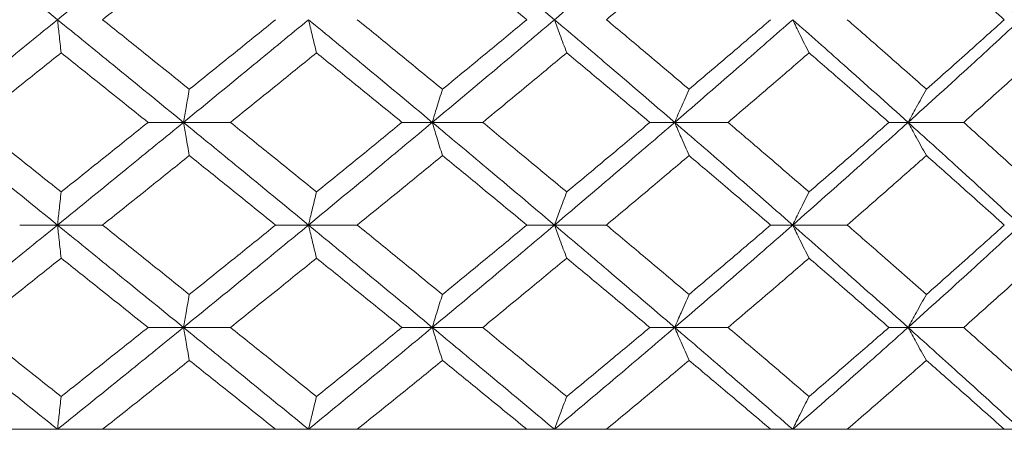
# Model space of a CAD drawing. Header units: inches. Extents: x -4.1 to 23, y -7 to 14.8.
# Tile 127 of 139: x 20.501 to 21.088, y 2.322 to 2.566. Entities that reach past the tile are written whole.
import ezdxf

# ---------------------------------------------------------------- set-up
doc = ezdxf.new("R2010")
doc.units = ezdxf.units.IN
doc.header["$MEASUREMENT"] = 0

msp = doc.modelspace()

# ---------------------------------------------------------------- linework, layer by layer
at = {"color": 7, "linetype": 'Continuous', "lineweight": 15}
for p, q in [((20.59895, 2.50508), (20.57784, 2.50508)), ((20.59895, 2.50508), (20.62694, 2.50508)), ((20.74722, 2.50508), (20.72915, 2.50508)), ((20.74722, 2.50508), (20.77727, 2.50508)), ((20.89168, 2.50508), (20.87685, 2.50508)), ((20.89168, 2.50508), (20.92345, 2.50508)), ((21.03074, 2.50508), (21.01931, 2.50508)), ((21.03074, 2.50508), (21.06388, 2.50508)), ((20.52388, 2.44396), (20.50133, 2.44396)), ((20.52388, 2.44396), (20.55073, 2.44396)), ((20.67346, 2.44396), (20.65384, 2.44396)), ((20.67346, 2.44396), (20.70252, 2.44396)), ((20.82003, 2.44396), (20.80356, 2.44396)), ((20.82003, 2.44396), (20.85098, 2.44396)), ((20.96198, 2.44396), (20.94884, 2.44396)), ((20.96198, 2.44396), (20.99448, 2.44396)), ((20.59895, 2.383), (20.57784, 2.383)), ((20.59895, 2.383), (20.62694, 2.383)), ((20.74722, 2.383), (20.72915, 2.383)), ((20.74722, 2.383), (20.77727, 2.383)), ((20.89168, 2.383), (20.87685, 2.383)), ((20.89168, 2.383), (20.92345, 2.383)), ((21.03074, 2.383), (21.01931, 2.383)), ((21.03074, 2.383), (21.06388, 2.383)), ((18.93066, 2.32238), (21.86666, 2.32238)), ((20.50133, 2.32238), (20.39727, 2.32238)), ((20.65384, 2.32238), (20.55073, 2.32238)), ((20.80356, 2.32238), (20.70252, 2.32238)), ((20.94884, 2.32238), (20.85098, 2.32238)), ((21.08809, 2.32238), (20.99448, 2.32238))]:
    msp.add_line(p, q, dxfattribs=at)
for points, knots in [([(20.52388, 2.5662), (20.50982, 2.5776), (20.48472, 2.59794), (20.45954, 2.61824), (20.44847, 2.62716)], [0, 0, 0, 0, 0.560458, 1, 1, 1, 1]), ([(20.52388, 2.5662), (20.53793, 2.5776), (20.56299, 2.59794), (20.58797, 2.61824), (20.59895, 2.62716)], [0, 0, 0, 0, 0.560458, 1, 1, 1, 1]), ([(20.82003, 2.5662), (20.80651, 2.5776), (20.78238, 2.59794), (20.75796, 2.61824), (20.74722, 2.62716)], [0, 0, 0, 0, 0.560458, 1, 1, 1, 1]), ([(20.82003, 2.5662), (20.83349, 2.5776), (20.85751, 2.59794), (20.88125, 2.61824), (20.89168, 2.62716)], [0, 0, 0, 0, 0.560458, 1, 1, 1, 1]), ([(21.09776, 2.5662), (21.08537, 2.5776), (21.06326, 2.59794), (21.04067, 2.61824), (21.03074, 2.62716)], [0, 0, 0, 0, 0.5604576, 1, 1, 1, 1]), ([(20.55073, 2.5662), (20.56039, 2.57393), (20.57764, 2.58771), (20.59485, 2.60147), (20.60241, 2.60753)], [0, 0, 0, 0, 0.560274, 1, 1, 1, 1]), ([(20.80356, 2.5662), (20.7942, 2.57393), (20.7775, 2.58771), (20.76066, 2.60147), (20.75326, 2.60753)], [0, 0, 0, 0, 0.560274, 1, 1, 1, 1]), ([(20.85098, 2.5662), (20.86021, 2.57393), (20.87669, 2.58771), (20.89304, 2.60147), (20.90022, 2.60753)], [0, 0, 0, 0, 0.560274, 1, 1, 1, 1]), ([(21.08809, 2.5662), (21.07948, 2.57393), (21.06412, 2.58771), (21.04854, 2.60147), (21.04169, 2.60753)], [0, 0, 0, 0, 0.560274, 1, 1, 1, 1]), ([(20.44847, 2.50508), (20.46257, 2.5165), (20.48773, 2.53688), (20.51284, 2.55725), (20.52388, 2.5662)], [0, 0, 0, 0, 0.560155, 1, 1, 1, 1]), ([(20.52605, 2.5465), (20.52585, 2.54831), (20.52544, 2.55192), (20.52472, 2.55847), (20.5242, 2.56326), (20.52388, 2.5662)], [0, 0, 0, 0, 0.2787754, 0.5575509, 1, 1, 1, 1]), ([(20.59895, 2.50508), (20.58496, 2.5165), (20.56, 2.53688), (20.53491, 2.55725), (20.52388, 2.5662)], [0, 0, 0, 0, 0.560155, 1, 1, 1, 1]), ([(20.60241, 2.5248), (20.59278, 2.53254), (20.57558, 2.54634), (20.55832, 2.56014), (20.55073, 2.5662)], [0, 0, 0, 0, 0.560136, 1, 1, 1, 1]), ([(20.59895, 2.50508), (20.6129, 2.5165), (20.63781, 2.53688), (20.66257, 2.55725), (20.67346, 2.5662)], [0, 0, 0, 0, 0.560155, 1, 1, 1, 1]), ([(20.60241, 2.5248), (20.61204, 2.53254), (20.62921, 2.54634), (20.64632, 2.56014), (20.65384, 2.5662)], [0, 0, 0, 0, 0.560136, 1, 1, 1, 1]), ([(20.67822, 2.5465), (20.67778, 2.54831), (20.67688, 2.55192), (20.67529, 2.55847), (20.67416, 2.56326), (20.67346, 2.5662)], [0, 0, 0, 0, 0.278775, 0.557551, 1, 1, 1, 1]), ([(20.74722, 2.50508), (20.73351, 2.5165), (20.70903, 2.53688), (20.68433, 2.55725), (20.67346, 2.5662)], [0, 0, 0, 0, 0.5601553, 1, 1, 1, 1]), ([(20.75326, 2.5248), (20.74382, 2.53254), (20.72695, 2.54634), (20.70998, 2.56014), (20.70252, 2.5662)], [0, 0, 0, 0, 0.560136, 1, 1, 1, 1]), ([(20.74722, 2.50508), (20.76089, 2.5165), (20.78528, 2.53688), (20.80941, 2.55725), (20.82003, 2.5662)], [0, 0, 0, 0, 0.560155, 1, 1, 1, 1]), ([(20.75326, 2.5248), (20.76268, 2.53254), (20.7795, 2.54634), (20.79621, 2.56014), (20.80356, 2.5662)], [0, 0, 0, 0, 0.5601361, 1, 1, 1, 1]), ([(20.82733, 2.5465), (20.82665, 2.54831), (20.82528, 2.55192), (20.82284, 2.55847), (20.8211, 2.56326), (20.82003, 2.5662)], [0, 0, 0, 0, 0.278775, 0.557551, 1, 1, 1, 1]), ([(20.89168, 2.50508), (20.87839, 2.5165), (20.85466, 2.53688), (20.83061, 2.55725), (20.82003, 2.5662)], [0, 0, 0, 0, 0.560155, 1, 1, 1, 1]), ([(20.90022, 2.5248), (20.89107, 2.53254), (20.87473, 2.54634), (20.85823, 2.56014), (20.85098, 2.5662)], [0, 0, 0, 0, 0.560136, 1, 1, 1, 1]), ([(20.89168, 2.50508), (20.9049, 2.5165), (20.92851, 2.53688), (20.95176, 2.55725), (20.96198, 2.5662)], [0, 0, 0, 0, 0.560155, 1, 1, 1, 1]), ([(20.90022, 2.5248), (20.90934, 2.53254), (20.92562, 2.54634), (20.94174, 2.56014), (20.94884, 2.5662)], [0, 0, 0, 0, 0.560136, 1, 1, 1, 1]), ([(20.97174, 2.5465), (20.97083, 2.54831), (20.969, 2.55192), (20.96574, 2.55847), (20.96341, 2.56326), (20.96198, 2.5662)], [0, 0, 0, 0, 0.278775, 0.557551, 1, 1, 1, 1]), ([(21.03074, 2.50508), (21.01801, 2.5165), (20.99529, 2.53688), (20.97216, 2.55725), (20.96198, 2.5662)], [0, 0, 0, 0, 0.5601553, 1, 1, 1, 1]), ([(21.04169, 2.5248), (21.03293, 2.53254), (21.01729, 2.54634), (21.00145, 2.56014), (20.99448, 2.5662)], [0, 0, 0, 0, 0.560136, 1, 1, 1, 1]), ([(21.03074, 2.50508), (21.04337, 2.5165), (21.06593, 2.53688), (21.08804, 2.55725), (21.09776, 2.5662)], [0, 0, 0, 0, 0.560155, 1, 1, 1, 1]), ([(21.04169, 2.5248), (21.05041, 2.53254), (21.06597, 2.54634), (21.08133, 2.56014), (21.08809, 2.5662)], [0, 0, 0, 0, 0.560136, 1, 1, 1, 1]), ([(20.4741, 2.50508), (20.48381, 2.51281), (20.50114, 2.52662), (20.51844, 2.54043), (20.52605, 2.5465)], [0, 0, 0, 0, 0.560071, 1, 1, 1, 1]), ([(20.57784, 2.50508), (20.56818, 2.51281), (20.55094, 2.52662), (20.53366, 2.54043), (20.52605, 2.5465)], [0, 0, 0, 0, 0.560071, 1, 1, 1, 1]), ([(20.62694, 2.50508), (20.63653, 2.51281), (20.65366, 2.52662), (20.67072, 2.54043), (20.67822, 2.5465)], [0, 0, 0, 0, 0.560071, 1, 1, 1, 1]), ([(20.72915, 2.50508), (20.71967, 2.51281), (20.70274, 2.52662), (20.68571, 2.54043), (20.67822, 2.5465)], [0, 0, 0, 0, 0.560071, 1, 1, 1, 1]), ([(20.77727, 2.50508), (20.78665, 2.51281), (20.80339, 2.52662), (20.82002, 2.54043), (20.82733, 2.5465)], [0, 0, 0, 0, 0.560071, 1, 1, 1, 1]), ([(20.87685, 2.50508), (20.86765, 2.51281), (20.85121, 2.52662), (20.83462, 2.54043), (20.82733, 2.5465)], [0, 0, 0, 0, 0.5600706, 1, 1, 1, 1]), ([(20.92345, 2.50508), (20.93251, 2.51281), (20.94869, 2.52662), (20.9647, 2.54043), (20.97174, 2.5465)], [0, 0, 0, 0, 0.560071, 1, 1, 1, 1]), ([(21.01931, 2.50508), (21.01048, 2.51281), (20.99472, 2.52662), (20.97876, 2.54043), (20.97174, 2.5465)], [0, 0, 0, 0, 0.560071, 1, 1, 1, 1]), ([(21.06388, 2.50508), (21.07253, 2.51281), (21.08796, 2.52662), (21.10318, 2.54043), (21.10987, 2.5465)], [0, 0, 0, 0, 0.560071, 1, 1, 1, 1]), ([(20.60241, 2.5248), (20.60209, 2.523), (20.60144, 2.51938), (20.60028, 2.51282), (20.59945, 2.50802), (20.59895, 2.50508)], [0, 0, 0, 0, 0.278676, 0.557352, 1, 1, 1, 1]), ([(20.75326, 2.5248), (20.7527, 2.523), (20.75156, 2.51938), (20.74955, 2.51282), (20.74811, 2.50802), (20.74722, 2.50508)], [0, 0, 0, 0, 0.278676, 0.557352, 1, 1, 1, 1]), ([(20.90022, 2.5248), (20.89942, 2.523), (20.89782, 2.51938), (20.89497, 2.51282), (20.89293, 2.50802), (20.89168, 2.50508)], [0, 0, 0, 0, 0.278676, 0.5573521, 1, 1, 1, 1]), ([(21.04169, 2.5248), (21.04066, 2.523), (21.03861, 2.51938), (21.03496, 2.51282), (21.03234, 2.50802), (21.03074, 2.50508)], [0, 0, 0, 0, 0.278676, 0.5573521, 1, 1, 1, 1]), ([(20.52388, 2.44396), (20.50982, 2.45536), (20.48471, 2.47573), (20.45955, 2.49611), (20.44847, 2.50508)], [0, 0, 0, 0, 0.559853, 1, 1, 1, 1]), ([(20.52605, 2.46366), (20.51636, 2.47139), (20.49906, 2.4852), (20.48173, 2.499), (20.4741, 2.50508)], [0, 0, 0, 0, 0.559933, 1, 1, 1, 1]), ([(20.52388, 2.44396), (20.53792, 2.45536), (20.563, 2.47573), (20.58796, 2.49611), (20.59895, 2.50508)], [0, 0, 0, 0, 0.5598527, 1, 1, 1, 1]), ([(20.52605, 2.46366), (20.53573, 2.47139), (20.55302, 2.4852), (20.57025, 2.499), (20.57784, 2.50508)], [0, 0, 0, 0, 0.559933, 1, 1, 1, 1]), ([(20.60241, 2.48536), (20.60209, 2.48717), (20.60144, 2.49078), (20.60028, 2.49734), (20.59945, 2.50214), (20.59895, 2.50508)], [0, 0, 0, 0, 0.278676, 0.557352, 1, 1, 1, 1]), ([(20.67346, 2.44396), (20.6596, 2.45536), (20.63483, 2.47573), (20.60991, 2.49611), (20.59895, 2.50508)], [0, 0, 0, 0, 0.559853, 1, 1, 1, 1]), ([(20.67822, 2.46366), (20.66867, 2.47139), (20.65161, 2.4852), (20.63448, 2.499), (20.62694, 2.50508)], [0, 0, 0, 0, 0.559933, 1, 1, 1, 1]), ([(20.67346, 2.44396), (20.68729, 2.45536), (20.71198, 2.47573), (20.73645, 2.49611), (20.74722, 2.50508)], [0, 0, 0, 0, 0.559853, 1, 1, 1, 1]), ([(20.67822, 2.46366), (20.68775, 2.47139), (20.70478, 2.4852), (20.72171, 2.499), (20.72915, 2.50508)], [0, 0, 0, 0, 0.559933, 1, 1, 1, 1]), ([(20.75326, 2.48536), (20.7527, 2.48717), (20.75156, 2.49078), (20.74955, 2.49734), (20.74811, 2.50214), (20.74722, 2.50508)], [0, 0, 0, 0, 0.278676, 0.557352, 1, 1, 1, 1]), ([(20.82003, 2.44396), (20.80651, 2.45536), (20.78236, 2.47573), (20.75796, 2.49611), (20.74722, 2.50508)], [0, 0, 0, 0, 0.5598527, 1, 1, 1, 1]), ([(20.82733, 2.46366), (20.81802, 2.47139), (20.80139, 2.4852), (20.78464, 2.499), (20.77727, 2.50508)], [0, 0, 0, 0, 0.559933, 1, 1, 1, 1]), ([(20.82003, 2.44396), (20.83349, 2.45536), (20.85753, 2.47573), (20.88124, 2.49611), (20.89168, 2.50508)], [0, 0, 0, 0, 0.559853, 1, 1, 1, 1]), ([(20.82733, 2.46366), (20.83661, 2.47139), (20.85319, 2.4852), (20.86962, 2.499), (20.87685, 2.50508)], [0, 0, 0, 0, 0.559933, 1, 1, 1, 1]), ([(20.90022, 2.48536), (20.89942, 2.48717), (20.89782, 2.49078), (20.89497, 2.49734), (20.89293, 2.50214), (20.89168, 2.50508)], [0, 0, 0, 0, 0.278676, 0.557352, 1, 1, 1, 1]), ([(20.96198, 2.44396), (20.94896, 2.45536), (20.92569, 2.47573), (20.90208, 2.49611), (20.89168, 2.50508)], [0, 0, 0, 0, 0.559853, 1, 1, 1, 1]), ([(20.97174, 2.46366), (20.96277, 2.47139), (20.94676, 2.4852), (20.93057, 2.499), (20.92345, 2.50508)], [0, 0, 0, 0, 0.559933, 1, 1, 1, 1]), ([(20.96198, 2.44396), (20.97493, 2.45536), (20.99805, 2.47573), (21.02075, 2.49611), (21.03074, 2.50508)], [0, 0, 0, 0, 0.559853, 1, 1, 1, 1]), ([(20.97174, 2.46366), (20.98067, 2.47139), (20.99662, 2.4852), (21.01238, 2.499), (21.01931, 2.50508)], [0, 0, 0, 0, 0.559933, 1, 1, 1, 1]), ([(21.04169, 2.48536), (21.04066, 2.48717), (21.03861, 2.49078), (21.03496, 2.49734), (21.03234, 2.50214), (21.03074, 2.50508)], [0, 0, 0, 0, 0.278676, 0.557352, 1, 1, 1, 1]), ([(21.09776, 2.44396), (21.08537, 2.45536), (21.06325, 2.47573), (21.04067, 2.49611), (21.03074, 2.50508)], [0, 0, 0, 0, 0.559853, 1, 1, 1, 1]), ([(21.10987, 2.46366), (21.10135, 2.47139), (21.08612, 2.4852), (21.07068, 2.499), (21.06388, 2.50508)], [0, 0, 0, 0, 0.559933, 1, 1, 1, 1]), ([(20.55073, 2.44396), (20.56039, 2.45168), (20.57765, 2.46548), (20.59485, 2.47928), (20.60241, 2.48536)], [0, 0, 0, 0, 0.559868, 1, 1, 1, 1]), ([(20.65384, 2.44396), (20.64426, 2.45168), (20.62715, 2.46548), (20.60998, 2.47928), (20.60241, 2.48536)], [0, 0, 0, 0, 0.559868, 1, 1, 1, 1]), ([(20.70252, 2.44396), (20.71202, 2.45168), (20.72898, 2.46548), (20.74584, 2.47928), (20.75326, 2.48536)], [0, 0, 0, 0, 0.559868, 1, 1, 1, 1]), ([(20.80356, 2.44396), (20.7942, 2.45168), (20.77749, 2.46548), (20.76067, 2.47928), (20.75326, 2.48536)], [0, 0, 0, 0, 0.559868, 1, 1, 1, 1]), ([(20.85098, 2.44396), (20.86021, 2.45168), (20.8767, 2.46548), (20.89303, 2.47928), (20.90022, 2.48536)], [0, 0, 0, 0, 0.559868, 1, 1, 1, 1]), ([(20.94884, 2.44396), (20.93981, 2.45168), (20.92368, 2.46548), (20.90739, 2.47928), (20.90022, 2.48536)], [0, 0, 0, 0, 0.559868, 1, 1, 1, 1]), ([(20.99448, 2.44396), (21.00335, 2.45168), (21.01918, 2.46548), (21.03481, 2.47928), (21.04169, 2.48536)], [0, 0, 0, 0, 0.5598675, 1, 1, 1, 1]), ([(21.08809, 2.44396), (21.07948, 2.45168), (21.06411, 2.46548), (21.04854, 2.47928), (21.04169, 2.48536)], [0, 0, 0, 0, 0.5598675, 1, 1, 1, 1]), ([(20.52605, 2.46366), (20.52585, 2.46185), (20.52544, 2.45824), (20.52472, 2.45169), (20.5242, 2.4469), (20.52388, 2.44396)], [0, 0, 0, 0, 0.278775, 0.557551, 1, 1, 1, 1]), ([(20.67822, 2.46366), (20.67778, 2.46185), (20.67688, 2.45824), (20.67529, 2.45169), (20.67416, 2.4469), (20.67346, 2.44396)], [0, 0, 0, 0, 0.278775, 0.557551, 1, 1, 1, 1]), ([(20.82733, 2.46366), (20.82665, 2.46185), (20.82528, 2.45824), (20.82284, 2.45169), (20.8211, 2.4469), (20.82003, 2.44396)], [0, 0, 0, 0, 0.278775, 0.557551, 1, 1, 1, 1]), ([(20.97174, 2.46366), (20.97083, 2.46185), (20.969, 2.45824), (20.96574, 2.45169), (20.96341, 2.4469), (20.96198, 2.44396)], [0, 0, 0, 0, 0.2787754, 0.5575509, 1, 1, 1, 1]), ([(20.44847, 2.383), (20.46256, 2.39436), (20.48774, 2.41466), (20.51283, 2.435), (20.52388, 2.44396)], [0, 0, 0, 0, 0.55955, 1, 1, 1, 1]), ([(20.52605, 2.42427), (20.52585, 2.42608), (20.52544, 2.42969), (20.52472, 2.43623), (20.5242, 2.44102), (20.52388, 2.44396)], [0, 0, 0, 0, 0.27887, 0.557739, 1, 1, 1, 1]), ([(20.59895, 2.383), (20.58497, 2.39436), (20.55998, 2.41466), (20.53492, 2.435), (20.52388, 2.44396)], [0, 0, 0, 0, 0.55955, 1, 1, 1, 1]), ([(20.60241, 2.40263), (20.59278, 2.41034), (20.57558, 2.42411), (20.55832, 2.43789), (20.55073, 2.44396)], [0, 0, 0, 0, 0.55973, 1, 1, 1, 1]), ([(20.59895, 2.383), (20.6129, 2.39436), (20.63783, 2.41466), (20.66256, 2.435), (20.67346, 2.44396)], [0, 0, 0, 0, 0.55955, 1, 1, 1, 1]), ([(20.60241, 2.40263), (20.61203, 2.41034), (20.62922, 2.42411), (20.64632, 2.43789), (20.65384, 2.44396)], [0, 0, 0, 0, 0.55973, 1, 1, 1, 1]), ([(20.67822, 2.42427), (20.67778, 2.42608), (20.67688, 2.42969), (20.67529, 2.43623), (20.67416, 2.44102), (20.67346, 2.44396)], [0, 0, 0, 0, 0.27887, 0.557739, 1, 1, 1, 1]), ([(20.74722, 2.383), (20.73351, 2.39436), (20.70901, 2.41466), (20.68433, 2.435), (20.67346, 2.44396)], [0, 0, 0, 0, 0.55955, 1, 1, 1, 1]), ([(20.75326, 2.40263), (20.74382, 2.41034), (20.72695, 2.42411), (20.70999, 2.43789), (20.70252, 2.44396)], [0, 0, 0, 0, 0.55973, 1, 1, 1, 1]), ([(20.74722, 2.383), (20.76088, 2.39436), (20.78529, 2.41466), (20.80941, 2.435), (20.82003, 2.44396)], [0, 0, 0, 0, 0.55955, 1, 1, 1, 1]), ([(20.75326, 2.40263), (20.76268, 2.41034), (20.77951, 2.42411), (20.79621, 2.43789), (20.80356, 2.44396)], [0, 0, 0, 0, 0.55973, 1, 1, 1, 1]), ([(20.82733, 2.42427), (20.82665, 2.42608), (20.82528, 2.42969), (20.82284, 2.43623), (20.8211, 2.44102), (20.82003, 2.44396)], [0, 0, 0, 0, 0.27887, 0.557739, 1, 1, 1, 1]), ([(20.89168, 2.383), (20.87839, 2.39436), (20.85465, 2.41466), (20.83061, 2.435), (20.82003, 2.44396)], [0, 0, 0, 0, 0.55955, 1, 1, 1, 1]), ([(20.90022, 2.40263), (20.89107, 2.41034), (20.87472, 2.42411), (20.85824, 2.43789), (20.85098, 2.44396)], [0, 0, 0, 0, 0.55973, 1, 1, 1, 1]), ([(20.89168, 2.383), (20.9049, 2.39436), (20.92852, 2.41466), (20.95175, 2.435), (20.96198, 2.44396)], [0, 0, 0, 0, 0.55955, 1, 1, 1, 1]), ([(20.90022, 2.40263), (20.90934, 2.41034), (20.92563, 2.42411), (20.94174, 2.43789), (20.94884, 2.44396)], [0, 0, 0, 0, 0.55973, 1, 1, 1, 1]), ([(20.97174, 2.42427), (20.97083, 2.42608), (20.969, 2.42969), (20.96574, 2.43623), (20.96341, 2.44102), (20.96198, 2.44396)], [0, 0, 0, 0, 0.27887, 0.557739, 1, 1, 1, 1]), ([(21.03074, 2.383), (21.01802, 2.39436), (20.99528, 2.41466), (20.97216, 2.435), (20.96198, 2.44396)], [0, 0, 0, 0, 0.55955, 1, 1, 1, 1]), ([(21.04169, 2.40263), (21.03293, 2.41034), (21.01728, 2.42411), (21.00145, 2.43789), (20.99448, 2.44396)], [0, 0, 0, 0, 0.55973, 1, 1, 1, 1]), ([(21.03074, 2.383), (21.04337, 2.39436), (21.06594, 2.41466), (21.08803, 2.435), (21.09776, 2.44396)], [0, 0, 0, 0, 0.55955, 1, 1, 1, 1]), ([(21.04169, 2.40263), (21.0504, 2.41034), (21.06598, 2.42411), (21.08133, 2.43789), (21.08809, 2.44396)], [0, 0, 0, 0, 0.55973, 1, 1, 1, 1]), ([(20.4741, 2.383), (20.48381, 2.3907), (20.50115, 2.40444), (20.51844, 2.41821), (20.52605, 2.42427)], [0, 0, 0, 0, 0.559665, 1, 1, 1, 1]), ([(20.57784, 2.383), (20.56818, 2.3907), (20.55094, 2.40444), (20.53366, 2.41821), (20.52605, 2.42427)], [0, 0, 0, 0, 0.559665, 1, 1, 1, 1]), ([(20.62694, 2.383), (20.63653, 2.3907), (20.65367, 2.40444), (20.67072, 2.41821), (20.67822, 2.42427)], [0, 0, 0, 0, 0.559665, 1, 1, 1, 1]), ([(20.72915, 2.383), (20.71967, 2.3907), (20.70273, 2.40444), (20.68572, 2.41821), (20.67822, 2.42427)], [0, 0, 0, 0, 0.559665, 1, 1, 1, 1]), ([(20.77727, 2.383), (20.78664, 2.3907), (20.8034, 2.40444), (20.82001, 2.41821), (20.82733, 2.42427)], [0, 0, 0, 0, 0.559665, 1, 1, 1, 1]), ([(20.87685, 2.383), (20.86765, 2.3907), (20.8512, 2.40444), (20.83463, 2.41821), (20.82733, 2.42427)], [0, 0, 0, 0, 0.559665, 1, 1, 1, 1]), ([(20.92345, 2.383), (20.93251, 2.3907), (20.9487, 2.40444), (20.9647, 2.41821), (20.97174, 2.42427)], [0, 0, 0, 0, 0.559665, 1, 1, 1, 1]), ([(21.01931, 2.383), (21.01048, 2.3907), (20.99471, 2.40444), (20.97876, 2.41821), (20.97174, 2.42427)], [0, 0, 0, 0, 0.5596645, 1, 1, 1, 1]), ([(21.06388, 2.383), (21.07252, 2.3907), (21.08797, 2.40444), (21.10318, 2.41821), (21.10987, 2.42427)], [0, 0, 0, 0, 0.5596645, 1, 1, 1, 1]), ([(20.60241, 2.40263), (20.60209, 2.40083), (20.60144, 2.39722), (20.60028, 2.3907), (20.59945, 2.38592), (20.59895, 2.383)], [0, 0, 0, 0, 0.279168, 0.558336, 1, 1, 1, 1]), ([(20.75326, 2.40263), (20.75269, 2.40083), (20.75156, 2.39722), (20.74955, 2.3907), (20.74811, 2.38592), (20.74722, 2.383)], [0, 0, 0, 0, 0.279168, 0.558336, 1, 1, 1, 1]), ([(20.90022, 2.40263), (20.89942, 2.40083), (20.89782, 2.39722), (20.89497, 2.3907), (20.89293, 2.38592), (20.89168, 2.383)], [0, 0, 0, 0, 0.279168, 0.558336, 1, 1, 1, 1]), ([(21.04169, 2.40263), (21.04066, 2.40083), (21.03861, 2.39722), (21.03495, 2.3907), (21.03234, 2.38592), (21.03074, 2.383)], [0, 0, 0, 0, 0.2791678, 0.5583356, 1, 1, 1, 1]), ([(20.52388, 2.32238), (20.50983, 2.33366), (20.48469, 2.35384), (20.45955, 2.37408), (20.44847, 2.383)], [0, 0, 0, 0, 0.559248, 1, 1, 1, 1]), ([(20.52605, 2.34189), (20.51636, 2.34955), (20.49905, 2.36324), (20.48173, 2.37696), (20.4741, 2.383)], [0, 0, 0, 0, 0.559527, 1, 1, 1, 1]), ([(20.52388, 2.32238), (20.53792, 2.33366), (20.56302, 2.35384), (20.58795, 2.37408), (20.59895, 2.383)], [0, 0, 0, 0, 0.559248, 1, 1, 1, 1]), ([(20.52605, 2.34189), (20.53573, 2.34955), (20.55302, 2.36324), (20.57025, 2.37696), (20.57784, 2.383)], [0, 0, 0, 0, 0.559527, 1, 1, 1, 1]), ([(20.60241, 2.3634), (20.60209, 2.3652), (20.60144, 2.3688), (20.60028, 2.37532), (20.59945, 2.38008), (20.59895, 2.383)], [0, 0, 0, 0, 0.279356, 0.558712, 1, 1, 1, 1]), ([(20.67346, 2.32238), (20.6596, 2.33366), (20.63481, 2.35384), (20.60992, 2.37408), (20.59895, 2.383)], [0, 0, 0, 0, 0.559248, 1, 1, 1, 1]), ([(20.67822, 2.34189), (20.66867, 2.34955), (20.6516, 2.36324), (20.63448, 2.37696), (20.62694, 2.383)], [0, 0, 0, 0, 0.559527, 1, 1, 1, 1]), ([(20.67346, 2.32238), (20.68728, 2.33366), (20.712, 2.35384), (20.73645, 2.37408), (20.74722, 2.383)], [0, 0, 0, 0, 0.559248, 1, 1, 1, 1]), ([(20.67822, 2.34189), (20.68775, 2.34955), (20.70479, 2.36324), (20.7217, 2.37696), (20.72915, 2.383)], [0, 0, 0, 0, 0.559527, 1, 1, 1, 1]), ([(20.75326, 2.3634), (20.75269, 2.3652), (20.75156, 2.3688), (20.74954, 2.37532), (20.7481, 2.38008), (20.74722, 2.383)], [0, 0, 0, 0, 0.279356, 0.558712, 1, 1, 1, 1]), ([(20.82003, 2.32238), (20.80651, 2.33366), (20.78235, 2.35384), (20.75797, 2.37408), (20.74722, 2.383)], [0, 0, 0, 0, 0.559248, 1, 1, 1, 1]), ([(20.82733, 2.34189), (20.81802, 2.34955), (20.80138, 2.36324), (20.78464, 2.37696), (20.77727, 2.383)], [0, 0, 0, 0, 0.559527, 1, 1, 1, 1]), ([(20.82003, 2.32238), (20.83348, 2.33366), (20.85754, 2.35384), (20.88124, 2.37408), (20.89168, 2.383)], [0, 0, 0, 0, 0.559248, 1, 1, 1, 1]), ([(20.82733, 2.34189), (20.83661, 2.34955), (20.8532, 2.36324), (20.86962, 2.37696), (20.87685, 2.383)], [0, 0, 0, 0, 0.559527, 1, 1, 1, 1]), ([(20.90022, 2.3634), (20.89942, 2.3652), (20.89782, 2.3688), (20.89496, 2.37532), (20.89293, 2.38008), (20.89168, 2.383)], [0, 0, 0, 0, 0.279356, 0.558712, 1, 1, 1, 1]), ([(20.96198, 2.32238), (20.94896, 2.33366), (20.92568, 2.35384), (20.90208, 2.37408), (20.89168, 2.383)], [0, 0, 0, 0, 0.559248, 1, 1, 1, 1]), ([(20.97174, 2.34189), (20.96278, 2.34955), (20.94675, 2.36324), (20.93058, 2.37696), (20.92345, 2.383)], [0, 0, 0, 0, 0.559527, 1, 1, 1, 1]), ([(20.96198, 2.32238), (20.97492, 2.33366), (20.99806, 2.35384), (21.02074, 2.37408), (21.03074, 2.383)], [0, 0, 0, 0, 0.559248, 1, 1, 1, 1]), ([(20.97174, 2.34189), (20.98067, 2.34955), (20.99663, 2.36324), (21.01237, 2.37696), (21.01931, 2.383)], [0, 0, 0, 0, 0.5595273, 1, 1, 1, 1]), ([(21.04169, 2.3634), (21.04066, 2.3652), (21.0386, 2.3688), (21.03495, 2.37532), (21.03234, 2.38008), (21.03074, 2.383)], [0, 0, 0, 0, 0.279356, 0.558712, 1, 1, 1, 1]), ([(21.09776, 2.32238), (21.08538, 2.33366), (21.06323, 2.35384), (21.04068, 2.37408), (21.03074, 2.383)], [0, 0, 0, 0, 0.559248, 1, 1, 1, 1]), ([(21.10987, 2.34189), (21.10135, 2.34955), (21.08611, 2.36324), (21.07068, 2.37696), (21.06388, 2.383)], [0, 0, 0, 0, 0.559527, 1, 1, 1, 1]), ([(20.55073, 2.32238), (20.56039, 2.33002), (20.57766, 2.34368), (20.59484, 2.35737), (20.60241, 2.3634)], [0, 0, 0, 0, 0.559462, 1, 1, 1, 1]), ([(20.65384, 2.32238), (20.64427, 2.33002), (20.62715, 2.34368), (20.60998, 2.35737), (20.60241, 2.3634)], [0, 0, 0, 0, 0.559462, 1, 1, 1, 1]), ([(20.70252, 2.32238), (20.71202, 2.33002), (20.72899, 2.34368), (20.74584, 2.35737), (20.75326, 2.3634)], [0, 0, 0, 0, 0.559462, 1, 1, 1, 1]), ([(20.80356, 2.32238), (20.7942, 2.33002), (20.77748, 2.34368), (20.76067, 2.35737), (20.75326, 2.3634)], [0, 0, 0, 0, 0.559462, 1, 1, 1, 1]), ([(20.85098, 2.32238), (20.86021, 2.33002), (20.87671, 2.34368), (20.89303, 2.35737), (20.90022, 2.3634)], [0, 0, 0, 0, 0.559462, 1, 1, 1, 1]), ([(20.94884, 2.32238), (20.93981, 2.33002), (20.92367, 2.34368), (20.90739, 2.35737), (20.90022, 2.3634)], [0, 0, 0, 0, 0.559462, 1, 1, 1, 1]), ([(20.99448, 2.32238), (21.00334, 2.33002), (21.01918, 2.34368), (21.03481, 2.35737), (21.04169, 2.3634)], [0, 0, 0, 0, 0.559462, 1, 1, 1, 1]), ([(21.08809, 2.32238), (21.07948, 2.33002), (21.06411, 2.34368), (21.04854, 2.35737), (21.04169, 2.3634)], [0, 0, 0, 0, 0.559462, 1, 1, 1, 1]), ([(20.52605, 2.34189), (20.52585, 2.34009), (20.52544, 2.3365), (20.52471, 2.33001), (20.5242, 2.32528), (20.52388, 2.32238)], [0, 0, 0, 0, 0.2798524, 0.5597049, 1, 1, 1, 1]), ([(20.67822, 2.34189), (20.67777, 2.34009), (20.67688, 2.3365), (20.67529, 2.33001), (20.67415, 2.32528), (20.67346, 2.32238)], [0, 0, 0, 0, 0.2798524, 0.5597049, 1, 1, 1, 1]), ([(20.82733, 2.34189), (20.82664, 2.34009), (20.82527, 2.3365), (20.82283, 2.33001), (20.82109, 2.32528), (20.82003, 2.32238)], [0, 0, 0, 0, 0.279852, 0.559705, 1, 1, 1, 1]), ([(20.97174, 2.34189), (20.97082, 2.34009), (20.96899, 2.3365), (20.96573, 2.33001), (20.9634, 2.32528), (20.96198, 2.32238)], [0, 0, 0, 0, 0.279852, 0.559705, 1, 1, 1, 1])]:
    msp.add_open_spline(points, degree=3, knots=knots, dxfattribs=at)

doc.saveas('drawing.dxf')
